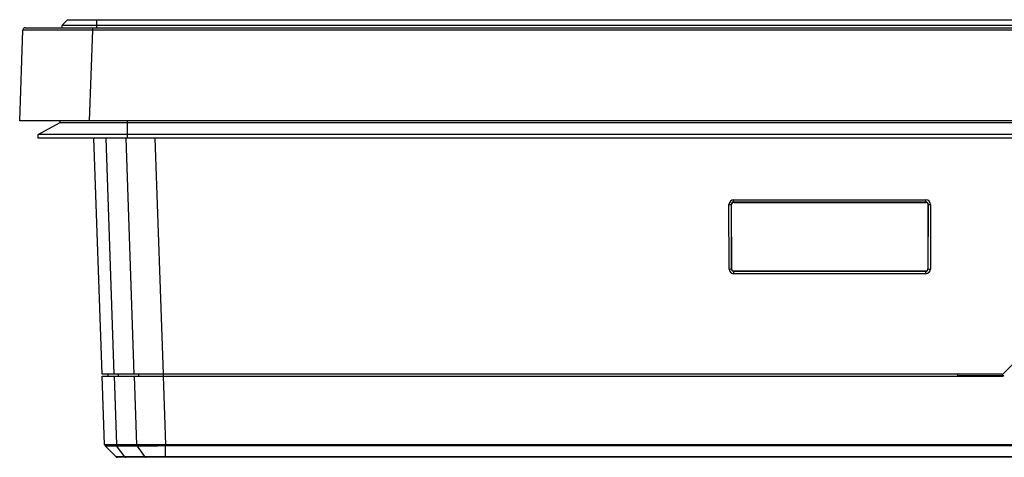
# Model space of a CAD drawing. Header units: millimetres. Extents: x 1316 to 1736, y 283 to 580.
# Tile 3 of 20: x 1422 to 1450, y 346 to 359. Entities that reach past the tile are written whole.
import ezdxf

# ---------------------------------------------------------------- set-up
doc = ezdxf.new("R2010")
doc.units = ezdxf.units.MM

msp = doc.modelspace()

# ---------------------------------------------------------------- linework, layer by layer
at = {"color": 7, "linetype": 'Continuous', "lineweight": 25}
for p, q in [((1421.737, 358.511), (1423.669, 358.511)), ((1422.956, 358.745), (1422.789, 358.578)), ((1422.789, 358.578), (1422.789, 358.511)), ((1423.789, 358.578), (1422.789, 358.578)), ((1422.956, 358.745), (1423.789, 358.745)), ((1423.669, 358.511), (1513.676, 358.511)), ((1423.669, 358.511), (1423.669, 358.447)), ((1423.789, 358.745), (1423.789, 358.578)), ((1423.789, 358.745), (1513.556, 358.745)), ((1423.789, 358.578), (1423.789, 358.511)), ((1513.556, 358.578), (1423.789, 358.578)), ((1421.58, 355.845), (1421.67, 358.447)), ((1423.669, 358.447), (1423.578, 355.845)), ((1513.676, 358.447), (1423.669, 358.447)), ((1423.578, 355.845), (1421.58, 355.845)), ((1422.106, 355.445), (1422.725, 355.782)), ((1424.673, 355.782), (1422.725, 355.782)), ((1513.767, 355.845), (1423.578, 355.845)), ((1424.673, 355.782), (1424.673, 355.845)), ((1424.673, 355.445), (1424.673, 355.782)), ((1512.673, 355.782), (1424.673, 355.782)), ((1422.106, 355.345), (1422.106, 355.445)), ((1424.673, 355.445), (1422.106, 355.445)), ((1424.673, 355.345), (1424.673, 355.445)), ((1512.673, 355.445), (1424.673, 355.445)), ((1424.673, 355.345), (1422.106, 355.345)), ((1423.945, 348.561), (1423.708, 355.345)), ((1424.049, 355.345), (1424.285, 348.561)), ((1424.87, 348.561), (1424.634, 355.345)), ((1512.673, 355.345), (1424.673, 355.345)), ((1425.459, 355.345), (1425.695, 348.561)), ((1441.947, 351.584), (1441.945, 353.437)), ((1442.012, 353.439), (1442.014, 351.586)), ((1442.018, 353.433), (1442.012, 353.439)), ((1442.02, 351.592), (1442.018, 353.433)), ((1442.078, 353.57), (1447.6, 353.57)), ((1442.078, 353.506), (1442.078, 353.57)), ((1447.6, 353.506), (1442.078, 353.506)), ((1442.078, 353.506), (1442.084, 353.499)), ((1442.084, 353.499), (1447.594, 353.499)), ((1447.594, 353.499), (1447.6, 353.506)), ((1447.6, 353.506), (1447.6, 353.57)), ((1447.661, 353.433), (1447.659, 351.592)), ((1447.667, 353.439), (1447.661, 353.433)), ((1447.665, 351.586), (1447.667, 353.439)), ((1447.734, 353.437), (1447.731, 351.584)), ((1442.014, 351.586), (1442.02, 351.592)), ((1442.087, 351.526), (1442.081, 351.52)), ((1442.081, 351.451), (1442.081, 351.52)), ((1442.081, 351.52), (1447.598, 351.52)), ((1447.598, 351.451), (1442.081, 351.451)), ((1447.592, 351.526), (1442.087, 351.526)), ((1447.598, 351.52), (1447.592, 351.526)), ((1447.598, 351.451), (1447.598, 351.52)), ((1447.659, 351.592), (1447.665, 351.586)), ((1449.83, 348.581), (1450.109, 348.86)), ((1424.285, 348.561), (1423.945, 348.561)), ((1424.016, 346.55), (1423.948, 348.511)), ((1423.948, 348.511), (1424.29, 348.511)), ((1424.115, 348.561), (1424.115, 348.511)), ((1424.87, 348.561), (1424.285, 348.561)), ((1424.29, 348.511), (1424.358, 346.544)), ((1424.29, 348.511), (1424.875, 348.511)), ((1424.408, 348.561), (1424.408, 348.511)), ((1425.695, 348.561), (1424.87, 348.561)), ((1424.875, 348.511), (1425.7, 348.511)), ((1424.944, 346.544), (1424.875, 348.511)), ((1424.993, 348.561), (1424.993, 348.511)), ((1449.783, 348.561), (1425.695, 348.561)), ((1425.7, 348.561), (1425.7, 348.511)), ((1425.7, 348.511), (1425.768, 346.55)), ((1425.7, 348.511), (1449.804, 348.511)), ((1448.511, 348.561), (1448.511, 348.514)), ((1449.823, 348.514), (1448.511, 348.514)), ((1424.343, 346.198), (1424.036, 346.505)), ((1424.358, 346.544), (1424.944, 346.544)), ((1424.958, 346.5), (1424.372, 346.5)), ((1424.59, 346.197), (1424.372, 346.5)), ((1425.175, 346.197), (1424.958, 346.5)), ((1425.769, 346.55), (1450.72, 346.55)), ((1425.769, 346.198), (1425.769, 346.505)), ((1450.72, 346.505), (1425.769, 346.505)), ((1424.59, 346.197), (1425.175, 346.197)), ((1425.208, 346.178), (1424.623, 346.178)), ((1425.769, 346.198), (1450.412, 346.198)), ((1450.412, 346.178), (1425.769, 346.178))]:
    msp.add_line(p, q, dxfattribs=at)
at = {"color": 7, "linetype": 'Continuous', "lineweight": 25, "flags": 128}
msp.add_lwpolyline([(1425.768, 346.55), (1425.768, 346.543), (1425.768, 346.537), (1425.768, 346.531), (1425.768, 346.525), (1425.768, 346.52), (1425.768, 346.514), (1425.768, 346.509), (1425.768, 346.505)], dxfattribs=at)
at = {"color": 7, "linetype": 'Continuous', "lineweight": 25}
for centre, radius, start, end in [((1421.737, 358.445), 0.0667, 90, 178), ((1422.709, 355.811), 0.0333, 298.6105, 90), ((1441.96, 353.955), 0.519, 268.3178, 275.6822), ((1447.718, 353.955), 0.519, 264.3178, 271.6822), ((1441.963, 352.102), 0.519, 268.3178, 275.6822), ((1447.716, 352.102), 0.519, 264.3178, 271.6822), ((1449.783, 348.628), 0.0667, 270, 315), ((1449.804, 348.578), 0.0667, 270, 315), ((1424.083, 346.552), 0.0667, 182.0002, 225.0032)]:
    msp.add_arc(centre, radius, start, end, dxfattribs=at)
for centre, major_axis, ratio, start_param, end_param in [((1423.672, 358.445), (2.001, -0.002), 0.001161, 1.571975, 3.141553), ((1442.079, 353.436), (-0.07, 0.114), 0.997278, 5.730586, 7.300164), ((1442.079, 353.439), (-0.0376, 0.0555), 0.993471, 5.689405, 7.258983), ((1442.085, 353.433), (-0.0352, 0.0568), 0.997278, 5.730586, 7.300164), ((1447.594, 353.433), (0.0352, 0.0568), 0.997278, 5.266207, 6.835785), ((1447.6, 353.436), (0.07, 0.114), 0.997278, 5.266207, 6.835785), ((1447.6, 353.439), (0.0376, 0.0555), 0.993471, 5.307387, 6.876966), ((1442.081, 351.584), (0.133, 0), 0.998783, 3.142811, 4.712389), ((1442.081, 351.586), (0.065, 0.0154), 0.997283, 2.911352, 4.48093), ((1442.087, 351.592), (0.0667, 0), 0.998783, 3.142811, 4.712389), ((1447.592, 351.592), (0.0667, 0), 0.998783, 4.712389, 6.281967), ((1447.598, 351.586), (0.065, -0.0154), 0.997283, 4.943848, 6.513426), ((1447.598, 351.584), (0.133, 0), 0.998783, 4.712389, 6.281967)]:
    msp.add_ellipse(centre, major_axis=major_axis, ratio=ratio, start_param=start_param, end_param=end_param, dxfattribs=at)
for points, knots in [([(1424.016, 346.55), (1424.016, 346.549), (1424.024, 346.548), (1424.054, 346.547), (1424.076, 346.546), (1424.135, 346.545), (1424.171, 346.545), (1424.255, 346.544), (1424.304, 346.544), (1424.358, 346.544)], [0, 0, 0, 0, 0.25, 0.25, 0.5, 0.5, 0.75, 0.75, 1, 1, 1, 1]), ([(1424.372, 346.5), (1424.319, 346.5), (1424.271, 346.5), (1424.187, 346.501), (1424.152, 346.501), (1424.065, 346.502), (1424.036, 346.503), (1424.036, 346.505)], [0, 0, 0, 0, 0.25, 0.25, 0.5, 0.5, 1, 1, 1, 1]), ([(1424.944, 346.544), (1424.999, 346.544), (1425.058, 346.544), (1425.185, 346.545), (1425.252, 346.545), (1425.466, 346.547), (1425.614, 346.548), (1425.768, 346.55)], [0, 0, 0, 0, 0.25, 0.25, 0.5, 0.5, 1, 1, 1, 1]), ([(1425.768, 346.505), (1425.693, 346.504), (1425.618, 346.503), (1425.472, 346.502), (1425.4, 346.502), (1425.26, 346.501), (1425.194, 346.501), (1425.07, 346.5), (1425.012, 346.5), (1424.958, 346.5)], [0, 0, 0, 0, 0.25, 0.25, 0.5, 0.5, 0.75, 0.75, 1, 1, 1, 1]), ([(1425.769, 346.505), (1425.769, 346.505), (1425.769, 346.505), (1425.769, 346.505), (1425.769, 346.505), (1425.769, 346.505), (1425.768, 346.505)], [-0.00000006, -0.00000006, -0.00000006, -0.00000006, 0, 0, 0, 0.000001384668, 0.000001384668, 0.000001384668, 0.000001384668]), ([(1424.343, 346.198), (1424.343, 346.197), (1424.349, 346.197), (1424.37, 346.197), (1424.386, 346.197), (1424.428, 346.197), (1424.455, 346.197), (1424.516, 346.197), (1424.55, 346.197), (1424.59, 346.197)], [0, 0, 0, 0, 0.25, 0.25, 0.5, 0.5, 0.75, 0.75, 1, 1, 1, 1]), ([(1424.623, 346.178), (1424.586, 346.178), (1424.553, 346.178), (1424.495, 346.178), (1424.47, 346.178), (1424.431, 346.178), (1424.416, 346.178), (1424.395, 346.178), (1424.39, 346.178), (1424.39, 346.178)], [0, 0, 0, 0, 0.25, 0.25, 0.5, 0.5, 0.75, 0.75, 1, 1, 1, 1]), ([(1425.175, 346.197), (1425.214, 346.197), (1425.258, 346.197), (1425.349, 346.197), (1425.397, 346.197), (1425.499, 346.197), (1425.552, 346.197), (1425.659, 346.197), (1425.714, 346.197), (1425.769, 346.198)], [0, 0, 0, 0, 0.25, 0.25, 0.5, 0.5, 0.75, 0.75, 1, 1, 1, 1]), ([(1425.769, 346.178), (1425.717, 346.178), (1425.665, 346.178), (1425.564, 346.178), (1425.514, 346.178), (1425.418, 346.178), (1425.372, 346.178), (1425.286, 346.178), (1425.245, 346.178), (1425.208, 346.178)], [0, 0, 0, 0, 0.25, 0.25, 0.5, 0.5, 0.75, 0.75, 1, 1, 1, 1])]:
    msp.add_open_spline(points, degree=3, knots=knots, dxfattribs=at)
for points in [[(1424.358, 346.544), (1424.359, 346.528), (1424.364, 346.512), (1424.372, 346.5)], [(1424.944, 346.544), (1424.945, 346.528), (1424.95, 346.512), (1424.958, 346.5)], [(1425.768, 346.55), (1425.768, 346.55), (1425.769, 346.55), (1425.769, 346.55)], [(1425.769, 346.55), (1425.769, 346.533), (1425.769, 346.517), (1425.769, 346.505)], [(1424.343, 346.198), (1424.355, 346.185), (1424.373, 346.178), (1424.39, 346.178)], [(1424.59, 346.197), (1424.598, 346.185), (1424.61, 346.178), (1424.623, 346.178)], [(1425.175, 346.197), (1425.184, 346.185), (1425.196, 346.178), (1425.208, 346.178)], [(1425.769, 346.198), (1425.769, 346.185), (1425.769, 346.178), (1425.769, 346.178)]]:
    msp.add_open_spline(points, degree=3, dxfattribs=at)

doc.saveas('drawing.dxf')
